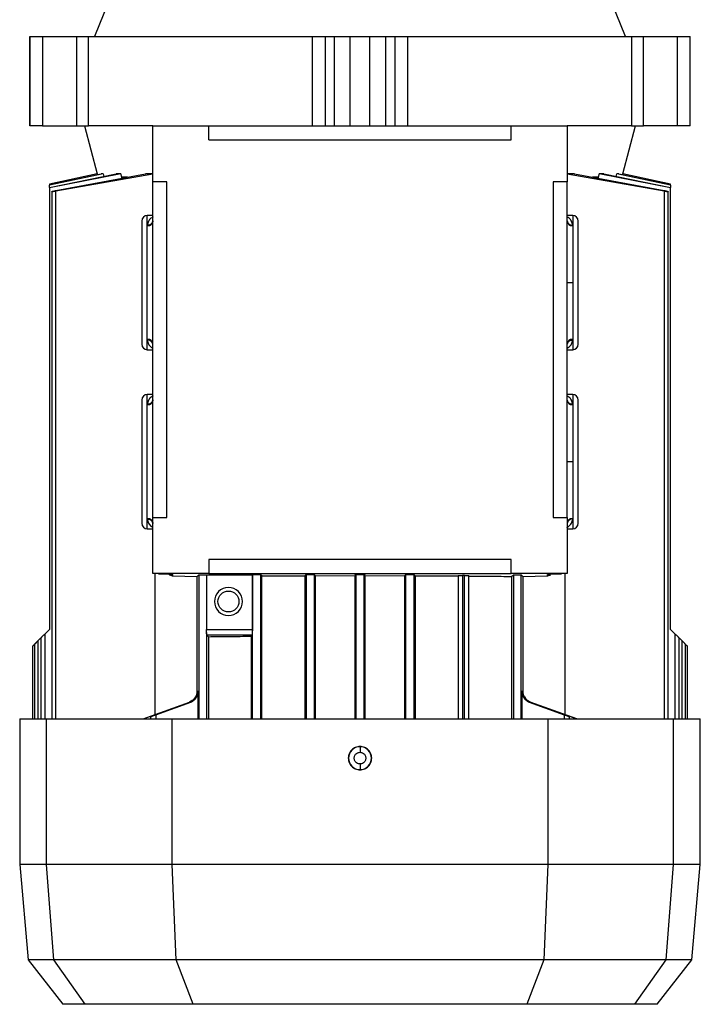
# Model space of a CAD drawing. Header units: millimetres. Extents: x 0 to 420, y 0 to 297.
# Tile 24 of 26: x 325 to 342, y 192 to 218. Entities that reach past the tile are written whole.
import ezdxf

# ---------------------------------------------------------------- set-up
doc = ezdxf.new("R2010")
doc.units = ezdxf.units.MM

msp = doc.modelspace()

# ---------------------------------------------------------------- linework, layer by layer
at = {"color": 7, "linetype": 'Continuous', "lineweight": 25}
for p, q in [((327.3641, 218.036), (327.0177, 217.1786)), ((340.5713, 217.1786), (340.2249, 218.036)), ((325.3635, 217.1786), (325.3635, 214.8923)), ((325.3635, 217.1786), (325.3672, 217.1786)), ((325.3672, 214.8923), (325.3672, 217.1786)), ((325.3672, 217.1786), (325.6848, 217.1786)), ((325.6848, 217.1786), (325.6848, 214.8923)), ((325.6848, 217.1786), (326.5529, 217.1786)), ((326.5529, 217.1786), (326.5529, 214.8923)), ((326.5529, 217.1786), (326.8641, 217.1786)), ((326.8641, 214.8923), (326.8641, 217.1786)), ((326.8641, 217.1786), (332.5699, 217.1786)), ((332.5699, 217.1786), (332.5699, 214.8923)), ((332.5699, 217.1786), (332.9094, 217.1786)), ((332.9094, 214.8923), (332.9094, 217.1786)), ((332.9094, 217.1786), (333.142, 217.1786)), ((333.142, 214.8923), (333.142, 217.1786)), ((333.142, 217.1786), (333.5433, 217.1786)), ((333.5433, 214.8923), (333.5433, 217.1786)), ((333.5433, 217.1786), (334.0456, 217.1786)), ((334.0456, 214.8923), (334.0456, 217.1786)), ((334.0456, 217.1786), (334.447, 217.1786)), ((334.447, 217.1786), (334.447, 214.8923)), ((334.447, 217.1786), (334.6796, 217.1786)), ((334.6796, 217.1786), (334.6796, 214.8923)), ((334.6796, 217.1786), (335.0191, 217.1786)), ((335.0191, 214.8923), (335.0191, 217.1786)), ((335.0191, 217.1786), (340.7248, 217.1786)), ((340.7248, 217.1786), (340.7248, 214.8923)), ((340.7248, 217.1786), (341.036, 217.1786)), ((341.036, 214.8923), (341.036, 217.1786)), ((341.036, 217.1786), (341.9041, 217.1786)), ((341.9041, 214.8923), (341.9041, 217.1786)), ((341.9041, 217.1786), (342.2217, 217.1786)), ((342.2217, 214.8923), (342.2217, 217.1786)), ((342.2217, 217.1786), (342.2254, 217.1786)), ((342.2254, 214.8923), (342.2254, 217.1786)), ((325.3672, 214.8923), (325.3635, 214.8923)), ((325.6848, 214.8923), (325.3672, 214.8923)), ((325.6848, 214.8923), (326.5529, 214.8923)), ((326.5529, 214.8923), (326.8641, 214.8923)), ((326.7568, 214.8923), (327.0851, 213.6669)), ((328.5073, 214.8923), (326.8641, 214.8923)), ((328.5073, 213.4633), (328.5073, 214.8923)), ((328.5073, 214.8923), (329.9362, 214.8923)), ((329.9362, 214.535), (329.9362, 214.8923)), ((329.9362, 214.8923), (337.6527, 214.8923)), ((337.6527, 214.535), (337.6527, 214.8923)), ((337.6527, 214.8923), (339.0817, 214.8923)), ((339.0817, 214.8923), (339.0817, 213.4633)), ((340.7248, 214.8923), (339.0817, 214.8923)), ((340.5039, 213.6669), (340.8322, 214.8923)), ((340.7248, 214.8923), (341.036, 214.8923)), ((341.9041, 214.8923), (341.036, 214.8923)), ((342.2217, 214.8923), (341.9041, 214.8923)), ((342.2254, 214.8923), (342.2217, 214.8923)), ((329.9362, 214.535), (337.6527, 214.535)), ((327.0851, 213.6669), (325.8636, 213.4073)), ((327.6889, 213.6669), (325.8636, 213.3091)), ((325.8636, 213.3229), (327.5714, 213.6669)), ((327.2337, 213.6669), (325.8636, 213.3821)), ((325.8636, 213.3892), (327.1827, 213.6669)), ((327.0864, 213.6669), (325.8636, 213.4071)), ((326.0254, 213.2438), (328.314, 213.6669)), ((328.5073, 213.6622), (326.0254, 213.2243)), ((327.0851, 213.6669), (327.0864, 213.6669)), ((327.0915, 213.6477), (327.0864, 213.6669)), ((327.2337, 213.6669), (327.1827, 213.6669)), ((327.2337, 213.6669), (327.2514, 213.6025)), ((327.6889, 213.6669), (327.5714, 213.6669)), ((327.7131, 213.5857), (327.6889, 213.6669)), ((327.8604, 213.5857), (327.7131, 213.5857)), ((327.7131, 213.5558), (327.7131, 213.5857)), ((328.5073, 213.6669), (328.314, 213.6669)), ((339.2749, 213.6669), (339.0817, 213.6669)), ((341.5635, 213.2243), (339.0817, 213.6622)), ((339.2749, 213.6669), (341.5635, 213.2438)), ((339.8758, 213.5857), (339.7322, 213.5857)), ((339.9, 213.6669), (339.8758, 213.5857)), ((339.8758, 213.5857), (339.8758, 213.5558)), ((340.0176, 213.6669), (339.9, 213.6669)), ((341.7253, 213.3091), (339.9, 213.6669)), ((340.0176, 213.6669), (341.7253, 213.3229)), ((340.3375, 213.6025), (340.3553, 213.6669)), ((340.4062, 213.6669), (340.3553, 213.6669)), ((341.7253, 213.3821), (340.3553, 213.6669)), ((340.4062, 213.6669), (341.7253, 213.3892)), ((340.5026, 213.6669), (340.4974, 213.6477)), ((340.5026, 213.6669), (340.5039, 213.6669)), ((341.7253, 213.4071), (340.5026, 213.6669)), ((341.7253, 213.4073), (340.5039, 213.6669)), ((325.8636, 213.4071), (325.8636, 213.3892)), ((325.8636, 213.3892), (325.8636, 213.3821)), ((325.8636, 213.3229), (325.8636, 213.3821)), ((325.8636, 213.3229), (325.8636, 213.3091)), ((325.8636, 213.3091), (325.8636, 202.0315)), ((328.8645, 213.4633), (328.5073, 213.4633)), ((328.5073, 204.8894), (328.5073, 213.4633)), ((328.8645, 204.8894), (328.8645, 213.4633)), ((339.0817, 213.4633), (338.7244, 213.4633)), ((338.7244, 213.4633), (338.7244, 204.8894)), ((339.0817, 204.8894), (339.0817, 213.4633)), ((341.7253, 213.4071), (341.7253, 213.4073)), ((341.7253, 213.3892), (341.7253, 213.4071)), ((341.7253, 213.3821), (341.7253, 213.3892)), ((341.7253, 213.3821), (341.7253, 213.3229)), ((341.7253, 213.3091), (341.7253, 213.3229)), ((341.7253, 202.0315), (341.7253, 213.3091)), ((325.9273, 213.2159), (325.9273, 199.7451)), ((326.0254, 199.7451), (326.0254, 213.2243)), ((341.5635, 213.2243), (341.5635, 199.7451)), ((341.6616, 199.7451), (341.6616, 213.2159)), ((328.5073, 212.6059), (328.3644, 212.6059)), ((328.3644, 212.341), (328.3644, 212.6059)), ((339.2246, 212.6059), (339.0817, 212.6059)), ((339.2246, 212.6059), (339.2246, 212.341)), ((328.3644, 212.341), (328.3648, 212.3552)), ((339.2242, 212.3552), (339.2246, 212.341)), ((339.2246, 212.341), (339.2246, 210.8911)), ((339.0817, 210.8911), (339.2246, 210.8911)), ((339.2246, 210.8911), (339.2246, 209.4428)), ((328.3649, 209.4271), (328.3644, 209.4428)), ((328.3644, 209.1763), (328.3644, 209.4428)), ((339.2246, 209.4428), (339.2241, 209.4271)), ((339.2246, 209.4428), (339.2246, 209.1763)), ((328.3644, 209.1763), (328.5073, 209.1763)), ((339.0817, 209.1763), (339.2246, 209.1763)), ((328.5073, 208.0332), (328.3644, 208.0332)), ((328.3644, 207.7684), (328.3644, 208.0332)), ((339.2246, 208.0332), (339.0817, 208.0332)), ((339.2246, 208.0332), (339.2246, 207.7684)), ((328.3644, 207.7684), (328.3648, 207.7825)), ((328.3644, 204.8674), (328.3644, 207.7684)), ((339.2242, 207.7825), (339.2246, 207.7684)), ((339.2246, 207.7684), (339.2246, 206.3184)), ((339.0817, 206.3184), (339.2246, 206.3184)), ((339.2246, 206.3184), (339.2246, 204.8674)), ((328.3647, 204.8543), (328.3644, 204.8674)), ((328.3644, 204.6036), (328.3644, 204.8674)), ((328.5073, 203.4604), (328.5073, 204.8894)), ((328.5073, 204.8894), (328.8645, 204.8894)), ((338.7244, 204.8894), (339.0817, 204.8894)), ((339.0817, 204.8894), (339.0817, 203.4604)), ((339.2246, 204.8674), (339.2242, 204.8543)), ((339.2246, 204.8674), (339.2246, 204.6036)), ((328.3644, 204.6036), (328.5073, 204.6036)), ((339.0817, 204.6036), (339.2246, 204.6036)), ((337.6527, 203.8177), (329.9362, 203.8177)), ((329.9362, 203.8177), (329.9362, 203.4604)), ((337.6527, 203.4604), (337.6527, 203.8177)), ((329.9362, 203.4604), (328.5073, 203.4604)), ((328.5624, 199.8571), (328.5624, 203.4604)), ((328.6502, 203.4499), (328.5973, 203.4604)), ((328.6502, 203.4604), (328.6502, 203.4499)), ((328.6502, 203.4499), (328.9691, 203.4403)), ((329.0031, 203.4051), (329.6335, 203.386)), ((329.0074, 203.4378), (329.0074, 203.405)), ((329.0074, 203.405), (329.6336, 203.3861)), ((329.6292, 203.3861), (329.6292, 200.4454)), ((329.6336, 203.3861), (329.679, 203.4264)), ((329.679, 203.4264), (329.679, 199.7451)), ((329.8769, 203.4268), (331.0457, 203.4268)), ((329.8769, 203.4268), (329.8769, 202.029)), ((329.9362, 203.4604), (337.6527, 203.4604)), ((331.0509, 203.4313), (331.0457, 203.4268)), ((331.0457, 203.4268), (331.0457, 202.029)), ((331.0509, 199.7451), (331.0509, 203.4313)), ((331.2872, 203.399), (331.2509, 203.4313)), ((331.2509, 203.4313), (331.2509, 199.7451)), ((331.2872, 199.7451), (331.2872, 203.399)), ((332.3898, 203.405), (332.4227, 203.4342)), ((332.3898, 203.405), (332.3898, 199.7451)), ((332.4227, 203.4342), (332.4227, 199.7451)), ((332.6546, 203.4059), (332.6227, 203.4342)), ((332.6227, 203.4342), (332.6227, 199.7451)), ((332.6546, 203.4059), (333.6635, 203.4075)), ((332.6546, 199.7451), (332.6546, 203.4059)), ((333.6945, 203.435), (333.6635, 203.4075)), ((333.6635, 203.4075), (333.6635, 199.7451)), ((333.6945, 199.7451), (333.6945, 203.435)), ((333.9254, 203.4075), (333.8945, 203.435)), ((333.8945, 203.435), (333.8945, 199.7451)), ((333.9254, 203.4075), (334.9344, 203.4059)), ((333.9254, 199.7451), (333.9254, 203.4075)), ((334.9663, 203.4342), (334.9344, 203.4059)), ((334.9344, 203.4059), (334.9344, 199.7451)), ((334.9663, 199.7451), (334.9663, 203.4342)), ((335.1663, 203.4342), (335.1991, 203.405)), ((335.1663, 203.4342), (335.1663, 199.7451)), ((335.1991, 203.405), (335.1991, 199.7451)), ((336.3128, 203.4088), (336.3017, 203.399)), ((336.3017, 203.399), (336.3017, 199.7451)), ((336.3128, 199.7451), (336.3128, 203.4088)), ((336.4634, 203.4106), (336.4128, 203.4106)), ((336.4128, 203.4106), (336.4128, 199.7451)), ((336.4634, 199.7451), (336.4634, 203.4106)), ((336.5767, 203.397), (336.5634, 203.4088)), ((336.5634, 203.4088), (336.5634, 199.7451)), ((336.5767, 199.7451), (336.5767, 203.397)), ((339.0817, 203.4604), (337.6527, 203.4604)), ((337.6644, 203.386), (337.7099, 203.4264)), ((337.6644, 203.386), (337.6644, 199.7451)), ((337.7099, 203.4264), (337.7099, 199.7451)), ((337.9099, 203.4264), (337.9553, 203.3861)), ((337.9099, 199.7451), (337.9099, 203.4264)), ((337.9553, 203.3861), (338.5815, 203.405)), ((337.9555, 203.386), (338.5859, 203.4051)), ((337.9597, 200.4454), (337.9597, 203.3861)), ((338.5815, 203.405), (338.5815, 203.4378)), ((338.6198, 203.4403), (338.9388, 203.4499)), ((338.9916, 203.4604), (338.9388, 203.4499)), ((338.9388, 203.4499), (338.9388, 203.4604)), ((339.0266, 203.4604), (339.0266, 199.8571)), ((325.7446, 201.9124), (325.8636, 202.0315)), ((329.8769, 202.029), (331.0457, 202.029)), ((329.8791, 201.958), (329.8791, 199.7451)), ((341.7253, 202.0315), (341.8443, 201.9124)), ((325.5818, 201.7496), (325.6466, 201.8144)), ((325.5818, 199.7451), (325.5818, 201.7496)), ((325.6466, 201.8144), (325.6466, 199.7451)), ((325.7446, 201.9124), (325.7446, 199.7451)), ((331.043, 201.8861), (329.8814, 201.8861)), ((329.8814, 201.8861), (329.9245, 201.8478)), ((329.9245, 201.8478), (329.9245, 199.7451)), ((331.043, 201.8861), (331.0122, 201.8588)), ((331.0122, 201.8588), (331.0122, 199.7451)), ((341.8443, 199.7451), (341.8443, 201.9124)), ((341.9424, 199.7451), (341.9424, 201.8144)), ((341.9424, 201.8144), (342.0072, 201.7496)), ((342.0072, 201.7496), (342.0072, 199.7451)), ((325.435, 201.6028), (325.435, 199.7451)), ((325.4837, 201.6515), (325.4837, 199.7451)), ((342.1053, 199.7451), (342.1053, 201.6515)), ((342.1053, 201.6515), (342.154, 201.6028)), ((342.154, 199.7451), (342.154, 201.6028)), ((329.6359, 200.4454), (329.6292, 200.4454)), ((329.6623, 200.4454), (329.6561, 200.4454)), ((329.6623, 199.7451), (329.6623, 200.4454)), ((337.9328, 200.4454), (337.9267, 200.4454)), ((337.9267, 200.4454), (337.9267, 199.7451)), ((337.9597, 200.4454), (337.9531, 200.4454)), ((328.2548, 199.7451), (329.4406, 200.1768)), ((328.2609, 199.7451), (329.4477, 200.1768)), ((328.5829, 199.8526), (329.4741, 200.1768)), ((328.5829, 199.8546), (329.4681, 200.1768)), ((329.4477, 200.1768), (329.4406, 200.1768)), ((329.4681, 200.1768), (329.4741, 200.1768)), ((338.1148, 200.1768), (339.006, 199.8526)), ((338.1148, 200.1768), (338.1208, 200.1768)), ((338.1208, 200.1768), (339.006, 199.8546)), ((339.328, 199.7451), (338.1412, 200.1768)), ((338.1483, 200.1768), (338.1412, 200.1768)), ((338.1483, 200.1768), (339.3341, 199.7451)), ((325.1063, 199.7451), (325.1063, 196.0298)), ((325.1063, 199.7451), (325.7866, 199.7451)), ((325.7866, 196.0298), (325.7866, 199.7451)), ((325.7866, 199.7451), (328.9959, 199.7451)), ((328.4498, 199.8052), (328.4498, 199.7451)), ((328.5829, 199.8526), (328.5829, 199.7451)), ((328.9959, 196.0298), (328.9959, 199.7451)), ((328.9959, 199.7451), (338.593, 199.7451)), ((338.593, 199.7451), (338.593, 196.0298)), ((338.593, 199.7451), (341.8023, 199.7451)), ((339.006, 199.8526), (339.006, 199.7451)), ((339.1391, 199.7451), (339.1391, 199.8052)), ((341.8023, 196.0298), (341.8023, 199.7451)), ((341.8023, 199.7451), (342.4827, 199.7451)), ((342.4827, 196.0298), (342.4827, 199.7451)), ((333.7945, 199.0366), (333.7945, 199.0428)), ((333.7945, 198.4469), (333.7945, 198.4531)), ((325.1063, 196.0298), (325.3192, 193.5961)), ((325.7866, 196.0298), (325.1063, 196.0298)), ((325.978, 193.5961), (325.7866, 196.0298)), ((328.9959, 196.0298), (325.7866, 196.0298)), ((338.593, 196.0298), (328.9959, 196.0298)), ((329.1009, 193.5961), (328.9959, 196.0298)), ((338.593, 196.0298), (338.4881, 193.5961)), ((341.8023, 196.0298), (338.593, 196.0298)), ((341.6109, 193.5961), (341.8023, 196.0298)), ((342.4827, 196.0298), (341.8023, 196.0298)), ((342.2697, 193.5961), (342.4827, 196.0298)), ((325.3192, 193.5961), (326.209, 192.4573)), ((325.978, 193.5961), (325.3192, 193.5961)), ((329.1009, 193.5961), (325.978, 193.5961)), ((326.7795, 192.4573), (325.978, 193.5961)), ((338.4881, 193.5961), (329.1009, 193.5961)), ((329.5383, 192.4573), (329.1009, 193.5961)), ((338.4881, 193.5961), (338.0507, 192.4573)), ((341.6109, 193.5961), (338.4881, 193.5961)), ((340.8094, 192.4573), (341.6109, 193.5961)), ((341.38, 192.4573), (342.2697, 193.5961)), ((342.2697, 193.5961), (341.6109, 193.5961)), ((326.7795, 192.4573), (326.209, 192.4573)), ((329.5383, 192.4573), (326.7795, 192.4573)), ((333.7945, 192.4573), (329.5383, 192.4573)), ((338.0507, 192.4573), (333.7945, 192.4573)), ((340.8094, 192.4573), (338.0507, 192.4573)), ((341.38, 192.4573), (340.8094, 192.4573))]:
    msp.add_line(p, q, dxfattribs=at)
at = {"color": 7, "linetype": 'Continuous', "lineweight": 25, "flags": 128}
msp.add_lwpolyline([(328.976, 203.4413), (328.9795, 203.4405), (329.0074, 203.4378)], dxfattribs=at)
at = {"color": 7, "linetype": 'Continuous', "lineweight": 25}
msp.add_circle((330.4364, 202.746), 0.2679, dxfattribs=at)
for centre, radius, start, end in [((328.3644, 212.463), 0.1429, 90, 180), ((339.2246, 212.463), 0.1429, 0, 90), ((328.3745, 212.4739), 0.1333, 265.61653, 354.8136), ((339.213, 212.4877), 0.133, 189.27119, 274.8295), ((339.2144, 212.4739), 0.1333, 185.1864, 274.38347), ((328.3644, 209.3192), 0.1429, 180, 270), ((328.3746, 209.31), 0.1332, 5.22165, 94.40853), ((328.3763, 209.2946), 0.1329, 9.76305, 94.90523), ((339.2143, 209.31), 0.1332, 85.59147, 174.77835), ((339.2246, 209.3192), 0.1429, 270, 0), ((328.3644, 207.8903), 0.1429, 90, 180), ((339.2246, 207.8903), 0.1429, 0, 90), ((328.3745, 207.9013), 0.1333, 265.61894, 354.817), ((339.2144, 207.9013), 0.1333, 185.183, 274.38106), ((328.3644, 204.7465), 0.1429, 180, 270), ((328.3745, 204.7345), 0.1333, 5.16048, 94.36502), ((339.2144, 204.7345), 0.1333, 85.63498, 174.83952), ((339.2131, 204.7217), 0.1331, 85.22601, 171.08941), ((339.2246, 204.7465), 0.1429, 270, 0), ((330.4364, 202.746), 0.3572, 90, 270), ((330.4364, 202.746), 0.3572, 270, 90), ((333.7945, 198.7448), 0.2918, 90, 270), ((333.7945, 198.7448), 0.2918, 270, 90)]:
    msp.add_arc(centre, radius, start, end, dxfattribs=at)
for points, knots in [([(326.0254, 213.2243), (326.0142, 213.2223), (325.9918, 213.2184), (325.9621, 213.2146), (325.9399, 213.2129), (325.9277, 213.2137), (325.9263, 213.2166), (325.9359, 213.2215), (325.9556, 213.2279), (325.9838, 213.2352), (326.0087, 213.2406), (326.0228, 213.2433), (326.0254, 213.2438)], [0, 0, 0, 0, 0.108956, 0.2179819, 0.3253129, 0.4309864, 0.5363406, 0.6427987, 0.7513303, 0.8620826, 0.9742574, 1, 1, 1, 1]), ([(341.5635, 213.2438), (341.575, 213.2415), (341.5979, 213.2369), (341.6279, 213.2294), (341.6502, 213.2227), (341.662, 213.2173), (341.6621, 213.2139), (341.6509, 213.2129), (341.63, 213.2142), (341.6018, 213.2177), (341.5783, 213.2216), (341.5654, 213.224), (341.5635, 213.2243)], [0, 0, 0, 0, 0.1120015, 0.2239803, 0.336314, 0.4475692, 0.5566441, 0.6634572, 0.7689145, 0.8744392, 0.9813822, 1, 1, 1, 1]), ([(328.5073, 212.5683), (328.5033, 212.5665), (328.4856, 212.5582), (328.4447, 212.5269), (328.3877, 212.4668), (328.3724, 212.3923), (328.3648, 212.3552)], [0, 0, 0, 0, 0.0534057, 0.238455, 0.6200393, 1, 1, 1, 1]), ([(339.2242, 212.3552), (339.2163, 212.3922), (339.2006, 212.4661), (339.1428, 212.5331), (339.0985, 212.5563), (339.0817, 212.5651)], [0, 0, 0, 0, 0.3843684, 0.7667549, 1, 1, 1, 1]), ([(328.5075, 212.4694), (328.5048, 212.4546), (328.4992, 212.4238), (328.4657, 212.3853), (328.4186, 212.3593), (328.3823, 212.3565), (328.3648, 212.3552)], [0, 0, 0, 0, 0.2407028, 0.5, 0.7592972, 1, 1, 1, 1]), ([(328.3649, 209.4271), (328.3724, 209.3909), (328.3874, 209.3188), (328.4423, 209.2592), (328.4831, 209.2273), (328.502, 209.2182), (328.5073, 209.2156)], [0, 0, 0, 0, 0.3744387, 0.7462677, 0.9290471, 1, 1, 1, 1]), ([(339.0814, 209.3137), (339.0842, 209.3285), (339.0899, 209.3591), (339.1234, 209.3973), (339.1705, 209.423), (339.2066, 209.4258), (339.2241, 209.4271)], [0, 0, 0, 0, 0.24076764, 0.5, 0.75923236, 1, 1, 1, 1]), ([(339.0817, 209.2162), (339.0997, 209.2269), (339.1441, 209.2531), (339.2014, 209.3198), (339.2165, 209.3913), (339.2241, 209.4271)], [0, 0, 0, 0, 0.25492741, 0.62819414, 1, 1, 1, 1]), ([(328.5073, 207.9958), (328.5035, 207.994), (328.486, 207.9859), (328.4451, 207.9547), (328.3878, 207.8945), (328.3724, 207.8198), (328.3648, 207.7825)], [0, 0, 0, 0, 0.050933, 0.2361089, 0.6188758, 1, 1, 1, 1]), ([(339.2242, 207.7825), (339.2163, 207.8196), (339.2005, 207.8938), (339.1425, 207.9608), (339.0983, 207.9838), (339.0817, 207.9924)], [0, 0, 0, 0, 0.385769, 0.7691325, 1, 1, 1, 1]), ([(328.5075, 207.8967), (328.5048, 207.8819), (328.4992, 207.8512), (328.4658, 207.8126), (328.4186, 207.7866), (328.3823, 207.7838), (328.3648, 207.7825)], [0, 0, 0, 0, 0.2406966, 0.5, 0.7593034, 1, 1, 1, 1]), ([(339.2242, 207.7825), (339.2067, 207.7838), (339.1704, 207.7866), (339.1232, 207.8126), (339.0897, 207.8512), (339.0842, 207.8819), (339.0815, 207.8967)], [0, 0, 0, 0, 0.2406966, 0.5, 0.7593034, 1, 1, 1, 1]), ([(328.3647, 204.8543), (328.3822, 204.853), (328.4186, 204.8501), (328.4659, 204.8239), (328.4993, 204.7852), (328.5048, 204.7544), (328.5074, 204.7395)], [0, 0, 0, 0, 0.2406551, 0.5, 0.7593449, 1, 1, 1, 1]), ([(328.3647, 204.8543), (328.3731, 204.8156), (328.3897, 204.7383), (328.4493, 204.6719), (328.4927, 204.6508), (328.5073, 204.6437)], [0, 0, 0, 0, 0.39985135, 0.79962995, 1, 1, 1, 1]), ([(339.0817, 204.6396), (339.0832, 204.6402), (339.0986, 204.647), (339.1268, 204.6676), (339.1627, 204.7014), (339.2047, 204.7579), (339.2164, 204.8154), (339.2242, 204.8543)], [0, 0, 0, 0, 0.0203523, 0.207931, 0.4164794, 0.6051565, 1, 1, 1, 1]), ([(328.9137, 203.442), (328.9262, 203.432), (328.9535, 203.4102), (328.9884, 203.4068), (329.0074, 203.405)], [0, 0, 0, 0, 0.456874, 1, 1, 1, 1]), ([(328.9691, 203.4403), (328.9802, 203.4399), (329.0024, 203.4391), (329.0057, 203.4382), (329.0074, 203.4378)], [0, 0, 0, 0, 0.4999951, 1, 1, 1, 1]), ([(329.679, 203.4264), (329.6796, 203.4266), (329.6807, 203.4268), (329.689, 203.4272), (329.7057, 203.4276), (329.7341, 203.428), (329.7695, 203.4282), (329.806, 203.4281), (329.8382, 203.4279), (329.8648, 203.4274), (329.8726, 203.427), (329.8769, 203.4268)], [0, 0, 0, 0, 0.0722077, 0.1444114, 0.2505563, 0.3791977, 0.5003766, 0.6231901, 0.750195, 0.8633844, 1, 1, 1, 1]), ([(331.0509, 203.4313), (331.0515, 203.4315), (331.0527, 203.4317), (331.0621, 203.4322), (331.0809, 203.4326), (331.1124, 203.433), (331.1509, 203.4331), (331.1893, 203.433), (331.2209, 203.4326), (331.2394, 203.4322), (331.2489, 203.4317), (331.2502, 203.4315), (331.2509, 203.4313)], [0, 0, 0, 0, 0.0721564, 0.1443091, 0.2504223, 0.3784959, 0.5000101, 0.6215064, 0.7495978, 0.8556977, 0.9231252, 1, 1, 1, 1]), ([(331.2872, 203.399), (331.4681, 203.4002), (331.8283, 203.4026), (332.2032, 203.4042), (332.3898, 203.405)], [0, 0, 0, 0, 0.5022112, 1, 1, 1, 1]), ([(332.4227, 203.4342), (332.4233, 203.4343), (332.4245, 203.4346), (332.4339, 203.435), (332.4527, 203.4354), (332.4843, 203.4358), (332.5227, 203.4359), (332.5611, 203.4358), (332.5927, 203.4354), (332.6112, 203.435), (332.6207, 203.4346), (332.622, 203.4343), (332.6227, 203.4342)], [0, 0, 0, 0, 0.0721564, 0.1443091, 0.2504223, 0.3784972, 0.5000101, 0.6215065, 0.7495978, 0.8556998, 0.9231267, 1, 1, 1, 1]), ([(333.6945, 203.435), (333.6951, 203.4352), (333.6963, 203.4354), (333.7057, 203.4358), (333.7245, 203.4363), (333.7561, 203.4367), (333.7945, 203.4368), (333.8329, 203.4367), (333.8645, 203.4363), (333.883, 203.4359), (333.8925, 203.4354), (333.8938, 203.4352), (333.8945, 203.435)], [0, 0, 0, 0, 0.0721564, 0.1443091, 0.2504223, 0.3784969, 0.5000101, 0.6215064, 0.7495978, 0.8556992, 0.9231263, 1, 1, 1, 1]), ([(334.9663, 203.4342), (334.9669, 203.4343), (334.9681, 203.4346), (334.9775, 203.435), (334.9962, 203.4354), (335.0278, 203.4358), (335.0663, 203.4359), (335.1047, 203.4358), (335.1363, 203.4354), (335.1548, 203.435), (335.1643, 203.4346), (335.1656, 203.4343), (335.1663, 203.4342)], [0, 0, 0, 0, 0.0721564, 0.1443091, 0.2504223, 0.3784972, 0.5000101, 0.6215065, 0.7495978, 0.8556998, 0.9231267, 1, 1, 1, 1]), ([(335.1991, 203.405), (335.3857, 203.4042), (335.7606, 203.4026), (336.1208, 203.4002), (336.3017, 203.399)], [0, 0, 0, 0, 0.4977888, 1, 1, 1, 1]), ([(336.3128, 203.4088), (336.3134, 203.409), (336.3146, 203.4092), (336.324, 203.4097), (336.3428, 203.4101), (336.3744, 203.4105), (336.4002, 203.4105), (336.4128, 203.4106)], [0, 0, 0, 0, 0.1443058, 0.2886041, 0.5008345, 0.7569741, 1, 1, 1, 1]), ([(336.4634, 203.4106), (336.476, 203.4105), (336.5018, 203.4105), (336.5334, 203.4101), (336.5519, 203.4097), (336.5614, 203.4092), (336.5627, 203.409), (336.5634, 203.4088)], [0, 0, 0, 0, 0.2430174, 0.4991856, 0.7113962, 0.8462522, 1, 1, 1, 1]), ([(336.5767, 203.397), (336.7637, 203.3954), (337.1411, 203.3922), (337.4889, 203.3881), (337.6644, 203.386)], [0, 0, 0, 0, 0.4954798, 1, 1, 1, 1]), ([(337.7099, 203.4264), (337.7105, 203.4266), (337.7117, 203.4268), (337.7211, 203.4273), (337.7399, 203.4277), (337.7715, 203.4281), (337.8099, 203.4282), (337.8483, 203.4281), (337.8799, 203.4277), (337.8984, 203.4273), (337.9079, 203.4268), (337.9092, 203.4266), (337.9099, 203.4264)], [0, 0, 0, 0, 0.0721564, 0.1443091, 0.2504223, 0.3784963, 0.5000101, 0.6215064, 0.7495978, 0.8556983, 0.9231256, 1, 1, 1, 1]), ([(338.5815, 203.4378), (338.5832, 203.4382), (338.5866, 203.4391), (338.6087, 203.4399), (338.6198, 203.4403)], [0, 0, 0, 0, 0.5000049, 1, 1, 1, 1]), ([(338.5815, 203.405), (338.6008, 203.4063), (338.628, 203.4081), (338.6493, 203.4241), (338.6556, 203.4289)], [0, 0, 0, 0, 0.7050978, 1, 1, 1, 1]), ([(329.8791, 201.958), (329.8786, 201.9692), (329.8777, 201.9916), (329.8772, 202.0165), (329.8769, 202.029)], [0, 0, 0, 0, 0.4980589, 1, 1, 1, 1]), ([(329.8814, 201.8861), (329.8811, 201.8877), (329.8806, 201.8908), (329.8799, 201.9098), (329.8794, 201.9324), (329.8792, 201.95), (329.8791, 201.958)], [0, 0, 0, 0, 0.3052483, 0.573727, 0.8053386, 1, 1, 1, 1]), ([(331.0457, 202.029), (331.0457, 202.011), (331.0456, 201.974), (331.045, 201.9289), (331.0443, 201.9025), (331.0436, 201.8889), (331.0432, 201.8871), (331.043, 201.8861)], [0, 0, 0, 0, 0.2429903, 0.499176, 0.7111659, 0.8460808, 1, 1, 1, 1]), ([(325.4837, 201.6515), (325.4841, 201.6519), (325.4848, 201.6526), (325.4908, 201.6586), (325.4999, 201.6678), (325.5169, 201.6847), (325.5445, 201.7123), (325.569, 201.7368), (325.5818, 201.7496)], [0, 0, 0, 0, 0.1029888, 0.2109787, 0.3245707, 0.4466425, 0.7128349, 1, 1, 1, 1]), ([(325.6466, 201.8144), (325.6469, 201.8147), (325.6477, 201.8155), (325.6537, 201.8215), (325.6628, 201.8306), (325.6798, 201.8476), (325.7074, 201.8752), (325.7319, 201.8997), (325.7446, 201.9124)], [0, 0, 0, 0, 0.1029833, 0.2109789, 0.3245708, 0.4466426, 0.712835, 1, 1, 1, 1]), ([(329.9245, 201.8478), (330.1, 201.8499), (330.4479, 201.854), (330.8252, 201.8572), (331.0122, 201.8588)], [0, 0, 0, 0, 0.50452021, 1, 1, 1, 1]), ([(341.8443, 201.9124), (341.857, 201.8997), (341.8816, 201.8752), (341.9092, 201.8476), (341.9261, 201.8306), (341.9353, 201.8215), (341.9413, 201.8155), (341.942, 201.8147), (341.9424, 201.8144)], [0, 0, 0, 0, 0.2871654, 0.5533581, 0.675017, 0.7890208, 0.8969955, 1, 1, 1, 1]), ([(342.0072, 201.7496), (342.0199, 201.7368), (342.0444, 201.7123), (342.072, 201.6847), (342.089, 201.6678), (342.0982, 201.6586), (342.1041, 201.6526), (342.1049, 201.6519), (342.1053, 201.6515)], [0, 0, 0, 0, 0.2871654, 0.5533581, 0.675017, 0.7890208, 0.8969955, 1, 1, 1, 1]), ([(325.435, 201.6028), (325.4353, 201.6031), (325.4361, 201.6039), (325.442, 201.6099), (325.4512, 201.619), (325.4682, 201.636), (325.4958, 201.6636), (325.5203, 201.6881), (325.533, 201.7008)], [0, 0, 0, 0, 0.1029833, 0.2109789, 0.3245708, 0.4466426, 0.712835, 1, 1, 1, 1]), ([(329.6359, 200.4454), (329.6334, 200.4167), (329.6283, 200.3585), (329.5886, 200.2812), (329.5288, 200.2152), (329.4759, 200.1902), (329.4477, 200.1768)], [0, 0, 0, 0, 0.2459352, 0.4999131, 0.7333574, 1, 1, 1, 1]), ([(329.4741, 200.1768), (329.5023, 200.1902), (329.5553, 200.2152), (329.615, 200.2812), (329.6547, 200.3585), (329.6598, 200.4167), (329.6623, 200.4454)], [0, 0, 0, 0, 0.2666426, 0.5000869, 0.7540648, 1, 1, 1, 1]), ([(329.6292, 200.4454), (329.6276, 200.4218), (329.6244, 200.3734), (329.6048, 200.3318), (329.5948, 200.3104)], [0, 0, 0, 0, 0.48705941, 1, 1, 1, 1]), ([(337.9267, 200.4454), (337.9292, 200.4167), (337.9342, 200.3585), (337.9739, 200.2812), (338.0337, 200.2152), (338.0866, 200.1902), (338.1148, 200.1768)], [0, 0, 0, 0, 0.245939, 0.4999131, 0.7333691, 1, 1, 1, 1]), ([(338.1412, 200.1768), (338.113, 200.1902), (338.0601, 200.2152), (338.0004, 200.2812), (337.9606, 200.3585), (337.9556, 200.4167), (337.9531, 200.4454)], [0, 0, 0, 0, 0.2666309, 0.5000869, 0.754061, 1, 1, 1, 1]), ([(337.9941, 200.3104), (337.9841, 200.3318), (337.9646, 200.3734), (337.9613, 200.4218), (337.9597, 200.4454)], [0, 0, 0, 0, 0.5129532, 1, 1, 1, 1]), ([(328.5829, 199.8546), (328.5655, 199.8482), (328.5308, 199.8355), (328.4867, 199.8193), (328.4617, 199.8099), (328.4515, 199.806), (328.449, 199.8048), (328.4515, 199.8056), (328.4617, 199.809), (328.4867, 199.8179), (328.5309, 199.8337), (328.5655, 199.8463), (328.5829, 199.8526)], [0, 0, 0, 0, 0.1284584, 0.2549032, 0.3784155, 0.4394834, 0.5004019, 0.5611171, 0.6222716, 0.7455007, 0.8716644, 1, 1, 1, 1]), ([(339.006, 199.8526), (339.0235, 199.8463), (339.0581, 199.8337), (339.1023, 199.8179), (339.1272, 199.809), (339.1374, 199.8056), (339.1399, 199.8048), (339.1374, 199.806), (339.1272, 199.8099), (339.1023, 199.8193), (339.0581, 199.8355), (339.0235, 199.8482), (339.006, 199.8546)], [0, 0, 0, 0, 0.1283356, 0.2544993, 0.3777284, 0.4387091, 0.499598, 0.5603427, 0.6215845, 0.7450968, 0.8715416, 1, 1, 1, 1]), ([(333.7945, 199.0428), (333.7555, 199.0383), (333.6775, 199.0294), (333.5783, 198.9605), (333.512, 198.862), (333.4886, 198.7449), (333.5119, 198.6278), (333.5782, 198.5292), (333.6775, 198.4603), (333.7555, 198.4513), (333.7945, 198.4469)], [0, 0, 0, 0, 0.1249015, 0.2498991, 0.3749493, 0.4998859, 0.6247532, 0.7500504, 0.8750799, 1, 1, 1, 1]), ([(333.7945, 198.4469), (333.8335, 198.4513), (333.9114, 198.4603), (334.0106, 198.5291), (334.077, 198.6276), (334.1003, 198.7448), (334.077, 198.862), (334.0106, 198.9605), (333.9114, 199.0294), (333.8335, 199.0383), (333.7945, 199.0428)], [0, 0, 0, 0, 0.12494659, 0.24988863, 0.3748784, 0.4999711, 0.62509699, 0.75010883, 0.87505889, 1, 1, 1, 1]), ([(333.7945, 199.0366), (333.7945, 199.0333), (333.7945, 199.0266), (333.7945, 198.988), (333.7945, 198.9409), (333.7945, 198.9091), (333.7945, 198.8938)], [0, 0, 0, 0, 0.2708076, 0.5622883, 0.7891906, 1, 1, 1, 1]), ([(333.7945, 198.5958), (333.7804, 198.597), (333.7485, 198.5996), (333.7098, 198.6198), (333.6807, 198.6467), (333.6615, 198.6747), (333.6485, 198.7081), (333.6439, 198.7448), (333.6485, 198.7815), (333.6615, 198.815), (333.6807, 198.8429), (333.7098, 198.8698), (333.7485, 198.89), (333.7804, 198.8926), (333.7945, 198.8938)], [0, 0, 0, 0, 0.0903184, 0.2045632, 0.2714199, 0.3439362, 0.4207855, 0.5, 0.5792145, 0.6560638, 0.7285801, 0.7954368, 0.9096816, 1, 1, 1, 1]), ([(333.7945, 198.8938), (333.8086, 198.8926), (333.8405, 198.89), (333.8791, 198.8698), (333.9082, 198.8429), (333.9275, 198.815), (333.9404, 198.7815), (333.945, 198.7448), (333.9404, 198.7081), (333.9275, 198.6747), (333.9082, 198.6467), (333.8791, 198.6198), (333.8405, 198.5996), (333.8086, 198.597), (333.7945, 198.5958)], [0, 0, 0, 0, 0.09031842, 0.20456319, 0.27141989, 0.34393615, 0.4207855, 0.5, 0.5792145, 0.65606385, 0.72858011, 0.79543681, 0.90968158, 1, 1, 1, 1]), ([(333.7945, 198.5958), (333.7945, 198.5761), (333.7945, 198.5351), (333.7945, 198.488), (333.7945, 198.4595), (333.7945, 198.4552), (333.7945, 198.4531)], [0, 0, 0, 0, 0.2708076, 0.5622883, 0.7891906, 1, 1, 1, 1])]:
    msp.add_open_spline(points, degree=3, knots=knots, dxfattribs=at)
for points in [[(328.2215, 212.463), (328.2215, 212.4571), (328.2215, 212.4454), (328.2215, 212.352), (328.2215, 212.2067), (328.2215, 212.0097), (328.2215, 211.7701), (328.2215, 211.4965), (328.2215, 211.1998), (328.2215, 210.8911), (328.2215, 210.5825), (328.2215, 210.2857), (328.2215, 210.0122), (328.2215, 209.7725), (328.2215, 209.5755), (328.2215, 209.4303), (328.2215, 209.3368), (328.2215, 209.3251), (328.2215, 209.3192)], [(328.3644, 209.4428), (328.3644, 209.5287), (328.3644, 209.7005), (328.3644, 210.0576), (328.3644, 210.4607), (328.3644, 210.8926), (328.3644, 211.3244), (328.3644, 211.7272), (328.3644, 212.0839), (328.3644, 212.2553), (328.3644, 212.341)], [(339.3675, 210.8911), (339.3675, 210.994), (339.3675, 211.1998), (339.3675, 211.4965), (339.3675, 211.7701), (339.3675, 212.0097), (339.3675, 212.2067), (339.3675, 212.352), (339.3675, 212.4454), (339.3675, 212.4571), (339.3675, 212.463)], [(339.3675, 209.3192), (339.3675, 209.3251), (339.3675, 209.3368), (339.3675, 209.4303), (339.3675, 209.5755), (339.3675, 209.7725), (339.3675, 210.0122), (339.3675, 210.2857), (339.3675, 210.5825), (339.3675, 210.7882), (339.3675, 210.8911)], [(328.2215, 207.8903), (328.2215, 207.8844), (328.2215, 207.8727), (328.2215, 207.7793), (328.2215, 207.634), (328.2215, 207.437), (328.2215, 207.1973), (328.2215, 206.9238), (328.2215, 206.627), (328.2215, 206.3184), (328.2215, 206.0098), (328.2215, 205.713), (328.2215, 205.4395), (328.2215, 205.1998), (328.2215, 205.0028), (328.2215, 204.8575), (328.2215, 204.7641), (328.2215, 204.7524), (328.2215, 204.7465)], [(339.3675, 206.3184), (339.3675, 206.4213), (339.3675, 206.627), (339.3675, 206.9238), (339.3675, 207.1973), (339.3675, 207.437), (339.3675, 207.634), (339.3675, 207.7793), (339.3675, 207.8727), (339.3675, 207.8844), (339.3675, 207.8903)], [(339.3675, 204.7465), (339.3675, 204.7524), (339.3675, 204.7641), (339.3675, 204.8575), (339.3675, 205.0028), (339.3675, 205.1998), (339.3675, 205.4395), (339.3675, 205.713), (339.3675, 206.0098), (339.3675, 206.2155), (339.3675, 206.3184)], [(329.5948, 200.3104), (329.5753, 200.281), (329.5362, 200.2223), (329.4725, 200.192), (329.4406, 200.1768)], [(329.4681, 200.1768), (329.4946, 200.1892), (329.5475, 200.2139), (329.6077, 200.2792), (329.6484, 200.358), (329.6535, 200.4162), (329.6561, 200.4454)], [(337.9328, 200.4454), (337.9354, 200.4162), (337.9405, 200.358), (337.9813, 200.2792), (338.0414, 200.2139), (338.0944, 200.1892), (338.1208, 200.1768)], [(337.9941, 200.3104), (338.0137, 200.281), (338.0527, 200.2223), (338.1164, 200.192), (338.1483, 200.1768)]]:
    msp.add_open_spline(points, degree=3, dxfattribs=at)

doc.saveas('drawing.dxf')
